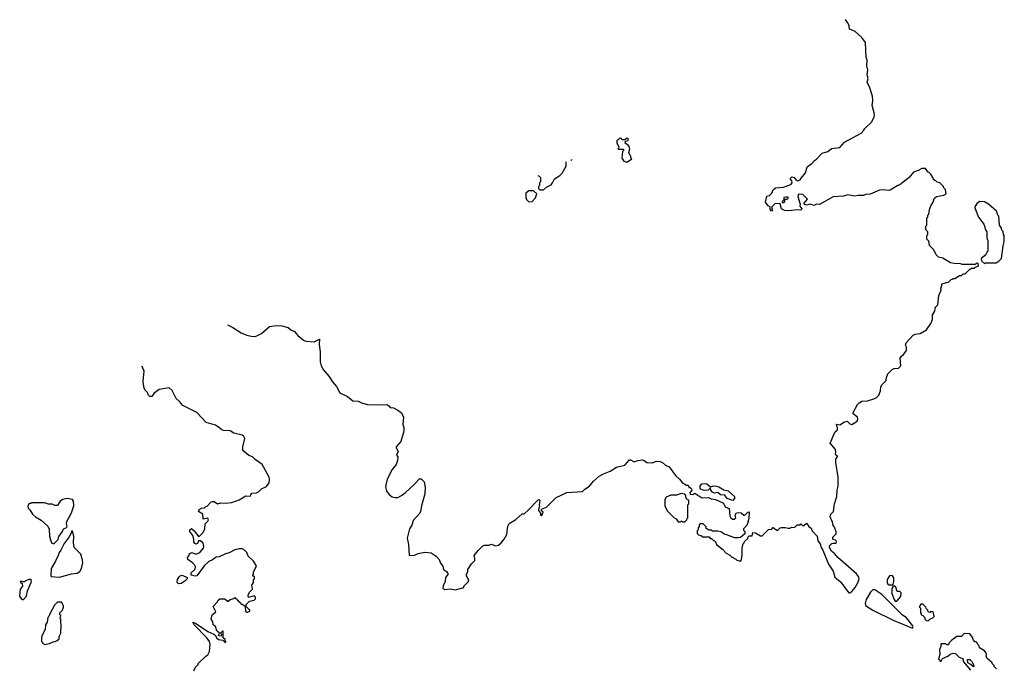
# Model space of a CAD drawing. Extents: x 2239781 to 2394849, y 665654 to 770575.
# Tile 48 of 147: x 2287953 to 2298630, y 741585 to 748604. Entities that reach past the tile are written whole.
import ezdxf

# ---------------------------------------------------------------- set-up
doc = ezdxf.new("R2010")
doc.units = 0

msp = doc.modelspace()

# ---------------------------------------------------------------- linework, layer by layer
at = {"layer": '0CON10XD'}
for points in [[(2297276, 746756), (2297175, 746712), (2297125, 746708), (2297102, 746698), (2297045, 746698), (2297005, 746690), (2296935, 746707), (2296885, 746690), (2296775, 746683), (2296625, 746602), (2296595, 746606), (2296565, 746591), (2296525, 746603), (2296485, 746593), (2296460, 746605), (2296460, 746615), (2296497, 746657), (2296445, 746709), (2296405, 746713), (2296394, 746706), (2296392, 746688), (2296418, 746605), (2296413, 746583), (2296433, 746555), (2296432, 746545), (2296425, 746540), (2296385, 746544), (2296295, 746532), (2296245, 746536), (2296214, 746554), (2296198, 746608), (2296145, 746610), (2296110, 746575), (2296110, 746555), (2296118, 746542), (2296105, 746530), (2296090, 746545), (2296090, 746575), (2296070, 746585), (2296040, 746625), (2296055, 746690), (2296085, 746700), (2296110, 746725), (2296125, 746760), (2296148, 746782), (2296235, 746790), (2296315, 746818), (2296330, 746835), (2296327, 746857), (2296312, 746875), (2296312, 746885), (2296325, 746902), (2296352, 746895), (2296374, 746864), (2296387, 746857), (2296415, 746867), (2296429, 746885), (2296473, 746945), (2296491, 747009), (2296542, 747045), (2296571, 747079), (2296595, 747092), (2296655, 747158), (2296715, 747176), (2296755, 747208), (2296845, 747220), (2296897, 747275), (2297078, 747375), (2297108, 747405), (2297118, 747425), (2297193, 747497), (2297219, 747551), (2297223, 747565), (2297219, 747595), (2297197, 747675), (2297206, 747725), (2297200, 747775), (2297172, 747865), (2297142, 747925), (2297152, 747965), (2297142, 748005), (2297150, 748055), (2297138, 748105), (2297142, 748165), (2297132, 748195), (2297126, 748356), (2297085, 748412), (2297012, 748475), (2296951, 748501), (2296949, 748539), (2296928, 748575), (2296908, 748604)], [(2294545, 747062), (2294590, 747095), (2294580, 747105), (2294580, 747125), (2294572, 747132), (2294560, 747165), (2294568, 747205), (2294558, 747235), (2294520, 747265), (2294522, 747288), (2294550, 747295), (2294550, 747315), (2294545, 747320), (2294533, 747317), (2294515, 747300), (2294485, 747300), (2294480, 747315), (2294465, 747320), (2294428, 747292), (2294427, 747265), (2294450, 747225), (2294448, 747212), (2294440, 747205), (2294445, 747200), (2294500, 747200), (2294500, 747185), (2294490, 747175), (2294484, 747104), (2294505, 747072), (2294523, 747063), (2294545, 747062)], [(2293572, 746914), (2293588, 746908), (2293600, 746895), (2293600, 746845), (2293590, 746835), (2293590, 746805), (2293580, 746795), (2293580, 746775), (2293595, 746760), (2293635, 746760), (2293665, 746790), (2293718, 746815), (2293732, 746835), (2293751, 746879), (2293810, 746915), (2293835, 746940), (2293880, 747015), (2293880, 747062)], [(2293931, 747086), (2293935, 747080), (2293940, 747085), (2293939, 747090)], [(2290205, 745296), (2290265, 745269), (2290355, 745211), (2290416, 745186), (2290464, 745174), (2290505, 745171), (2290525, 745176), (2290575, 745201), (2290662, 745278), (2290735, 745289), (2290795, 745286), (2290865, 745266), (2290895, 745243), (2290935, 745224), (2290971, 745181), (2291032, 745132), (2291055, 745121), (2291146, 745114), (2291205, 745140), (2291199, 745085), (2291210, 745005), (2291213, 744895), (2291224, 744854), (2291243, 744813), (2291305, 744742), (2291345, 744678), (2291387, 744627), (2291425, 744560), (2291509, 744519), (2291565, 744473), (2291625, 744470), (2291660, 744450), (2291725, 744432), (2291885, 744429), (2291935, 744434), (2291955, 744420), (2291969, 744399), (2292006, 744396), (2292055, 744373), (2292095, 744342), (2292116, 744295), (2292108, 744215), (2292117, 744185), (2292117, 744155), (2292115, 744130), (2292088, 744032), (2292036, 743975), (2292034, 743965), (2292059, 743925), (2292040, 743885), (2292054, 743865), (2292051, 743825), (2292035, 743784), (2291992, 743728), (2291938, 743625), (2291919, 743545), (2291930, 743495), (2291959, 743459), (2291994, 743434), (2292025, 743424), (2292055, 743427), (2292095, 743447), (2292132, 743475), (2292230, 743565), (2292287, 743627), (2292307, 743627), (2292338, 743595), (2292351, 743535), (2292346, 743465), (2292310, 743335), (2292301, 743275), (2292291, 743255), (2292220, 743175), (2292206, 743125), (2292180, 743085), (2292156, 742984), (2292171, 742915), (2292175, 742797), (2292235, 742799), (2292275, 742817), (2292345, 742834), (2292414, 742824), (2292469, 742789), (2292502, 742752), (2292515, 742714), (2292541, 742681), (2292549, 742645), (2292583, 742623), (2292600, 742595), (2292571, 742559), (2292568, 742515), (2292545, 742467), (2292543, 742443), (2292565, 742429), (2292625, 742434), (2292675, 742423), (2292760, 742445), (2292770, 742455), (2292770, 742465), (2292815, 742510), (2292822, 742532), (2292798, 742575), (2292798, 742595), (2292812, 742618), (2292812, 742645), (2292853, 742705), (2292888, 742742), (2292890, 742765), (2292880, 742795), (2292925, 742852), (2292975, 742900), (2292993, 742907), (2293045, 742908), (2293065, 742918), (2293115, 742903), (2293145, 742910), (2293175, 742933), (2293208, 742972), (2293237, 743025), (2293248, 743115), (2293260, 743145), (2293335, 743188), (2293403, 743247), (2293425, 743250), (2293465, 743283), (2293575, 743400), (2293585, 743402), (2293592, 743395), (2293587, 743345), (2293590, 743325), (2293583, 743317), (2293580, 743285), (2293600, 743255), (2293602, 743232), (2293615, 743230), (2293630, 743265), (2293612, 743282), (2293612, 743298), (2293665, 743322), (2293770, 743425), (2293885, 743478), (2294055, 743490), (2294080, 743515), (2294133, 743547), (2294177, 743603), (2294238, 743655), (2294285, 743683), (2294355, 743710), (2294425, 743754), (2294515, 743777), (2294565, 743833), (2294575, 743833), (2294615, 743811), (2294655, 743826), (2294705, 743833), (2294726, 743826), (2294755, 743804), (2294815, 743801), (2294855, 743820), (2294897, 743817), (2294925, 743805), (2294955, 743774), (2294996, 743756), (2295063, 743663), (2295108, 743625), (2295137, 743587), (2295185, 743560), (2295198, 743558), (2295208, 743548), (2295210, 743535), (2295225, 743532), (2295239, 743519), (2295242, 743505), (2295220, 743475), (2295225, 743460), (2295252, 743458), (2295275, 743472), (2295351, 743421), (2295422, 743425), (2295451, 743411), (2295500, 743405), (2295585, 743365), (2295603, 743323), (2295646, 743305), (2295652, 743225), (2295665, 743205), (2295682, 743192), (2295699, 743191), (2295720, 743205), (2295712, 743235), (2295725, 743258), (2295745, 743262), (2295775, 743258), (2295804, 743234), (2295815, 743234), (2295848, 743265), (2295865, 743270), (2295861, 743199), (2295842, 743128), (2295802, 743085), (2295803, 743073), (2295818, 743055), (2295818, 743032), (2295768, 742992), (2295745, 742988), (2295708, 742988), (2295618, 743022), (2295600, 743025), (2295555, 743052), (2295525, 743060), (2295465, 743060), (2295455, 743070), (2295425, 743070), (2295392, 743092), (2295398, 743108), (2295365, 743140), (2295335, 743140), (2295322, 743128), (2295320, 743105), (2295310, 743095), (2295310, 743075), (2295300, 743065), (2295300, 743035), (2295315, 743020), (2295345, 743010), (2295355, 743000), (2295428, 742998), (2295442, 742982), (2295455, 742980), (2295475, 742960), (2295485, 742960), (2295500, 742945), (2295510, 742915), (2295576, 742866), (2295615, 742822), (2295655, 742800), (2295675, 742780), (2295685, 742780), (2295700, 742765), (2295715, 742760), (2295730, 742745), (2295755, 742738), (2295775, 742740), (2295788, 742795), (2295788, 742875), (2295798, 742922), (2295810, 742935), (2295812, 742948), (2295848, 742982), (2295852, 742998), (2295862, 743008), (2295895, 743010), (2295903, 743047), (2295932, 743042), (2295985, 743010), (2296005, 743010), (2296061, 743069), (2296073, 743077), (2296108, 743082), (2296115, 743100), (2296125, 743100), (2296163, 743073), (2296175, 743072), (2296200, 743095), (2296215, 743100), (2296255, 743101), (2296285, 743092), (2296305, 743092), (2296325, 743102), (2296355, 743100), (2296385, 743130), (2296415, 743130), (2296425, 743140), (2296442, 743122), (2296455, 743120), (2296485, 743147), (2296511, 743111), (2296535, 743092), (2296548, 743065), (2296600, 743005), (2296607, 742955), (2296633, 742923), (2296643, 742883), (2296663, 742853), (2296724, 742704), (2296773, 742627), (2296793, 742563), (2296855, 742511), (2296945, 742393), (2296955, 742393), (2296975, 742405), (2297011, 742449), (2297040, 742500), (2297055, 742545), (2297050, 742570), (2297029, 742599), (2296825, 742775), (2296793, 742813), (2296756, 742845), (2296734, 742885), (2296735, 742900), (2296760, 742925), (2296775, 742932), (2296805, 742930), (2296812, 742945), (2296805, 742960), (2296770, 742975), (2296770, 742995), (2296805, 743030), (2296807, 743053), (2296788, 743105), (2296773, 743123), (2296767, 743157), (2296740, 743215), (2296750, 743245), (2296778, 743275), (2296787, 743355), (2296813, 743435), (2296817, 743505), (2296827, 743547), (2296830, 743645), (2296804, 743805), (2296803, 743845), (2296822, 743865), (2296822, 743875), (2296804, 743884), (2296798, 743895), (2296802, 743915), (2296798, 743945), (2296743, 744015), (2296792, 744135), (2296822, 744158), (2296822, 744182), (2296810, 744215), (2296815, 744220), (2296847, 744213), (2296896, 744244), (2296925, 744252), (2296954, 744224), (2296975, 744218), (2297035, 744253), (2297040, 744275), (2297037, 744297), (2296992, 744332), (2296990, 744345), (2297037, 744433), (2297057, 744453), (2297085, 744468), (2297145, 744472), (2297217, 744493), (2297240, 744505), (2297270, 744535), (2297287, 744583), (2297292, 744625), (2297305, 744650), (2297350, 744695), (2297353, 744727), (2297368, 744765), (2297415, 744812), (2297435, 744822), (2297482, 744828), (2297507, 744853), (2297502, 744935), (2297514, 744956), (2297536, 744974), (2297562, 745008), (2297568, 745025), (2297568, 745055), (2297560, 745075), (2297565, 745100), (2297640, 745185), (2297664, 745196), (2297716, 745204), (2297786, 745244), (2297835, 745310), (2297850, 745355), (2297853, 745405), (2297878, 745445), (2297883, 745487), (2297895, 745500), (2297908, 745515), (2297920, 745615), (2297947, 745673), (2297942, 745685), (2297955, 745740), (2298027, 745763), (2298052, 745788), (2298065, 745790), (2298075, 745800), (2298095, 745800), (2298145, 745830), (2298165, 745830), (2298185, 745850), (2298205, 745850), (2298255, 745900), (2298265, 745900), (2298275, 745910), (2298305, 745910), (2298312, 745918), (2298350, 745935), (2298345, 745960), (2298325, 745960), (2298315, 745950), (2298175, 745950), (2298155, 745958), (2298085, 745960), (2298048, 745968), (2297965, 746018), (2297915, 746030), (2297890, 746055), (2297865, 746110), (2297820, 746155), (2297810, 746205), (2297790, 746225), (2297790, 746265), (2297800, 746275), (2297800, 746305), (2297783, 746323), (2297780, 746335), (2297780, 746365), (2297790, 746375), (2297790, 746455), (2297800, 746465), (2297800, 746485), (2297810, 746495), (2297820, 746545), (2297838, 746592), (2297860, 746625), (2297868, 746665), (2297895, 746688), (2297975, 746702), (2298000, 746715), (2297992, 746762), (2297970, 746785), (2297970, 746795), (2297930, 746835), (2297903, 746843), (2297888, 746858), (2297875, 746860), (2297862, 746872), (2297860, 746885), (2297835, 746930), (2297817, 746947), (2297805, 746950), (2297775, 746990), (2297735, 746992), (2297695, 746968), (2297647, 746953), (2297598, 746895), (2297535, 746842), (2297496, 746814), (2297475, 746807), (2297394, 746756), (2297375, 746751), (2297315, 746761), (2297276, 746756)], [(2293505, 746630), (2293547, 746673), (2293560, 746715), (2293525, 746750), (2293475, 746750), (2293440, 746725), (2293442, 746678), (2293450, 746655), (2293472, 746632), (2293505, 746630)], [(2296222, 746622), (2296235, 746623), (2296250, 746635), (2296252, 746658), (2296275, 746660), (2296285, 746670), (2296285, 746680), (2296265, 746682), (2296240, 746675), (2296238, 746652), (2296220, 746635), (2296222, 746622)], [(2298415, 745960), (2298425, 745970), (2298545, 745970), (2298555, 745980), (2298565, 745980), (2298600, 746015), (2298618, 746152), (2298630, 746195), (2298630, 746265), (2298620, 746275), (2298617, 746307), (2298603, 746323), (2298600, 746345), (2298578, 746378), (2298570, 746475), (2298560, 746485), (2298545, 746530), (2298460, 746605), (2298415, 746628), (2298365, 746632), (2298334, 746616), (2298310, 746575), (2298310, 746565), (2298350, 746465), (2298407, 746387), (2298428, 746318), (2298440, 746305), (2298440, 746245), (2298443, 746223), (2298450, 746215), (2298450, 746095), (2298440, 746085), (2298430, 746055), (2298380, 746015), (2298382, 745992), (2298415, 745960)], [(2289843, 741547), (2289860, 741585), (2289890, 741615), (2289890, 741625), (2289970, 741705), (2289995, 741720), (2290010, 741755), (2290020, 741835), (2290012, 741865), (2289984, 741905), (2289845, 742046), (2289830, 742075), (2289860, 742065), (2289995, 741974), (2290060, 741945), (2290078, 741928), (2290088, 741905), (2290108, 741885), (2290155, 741880), (2290185, 741850), (2290190, 741865), (2290182, 741872), (2290180, 741885), (2290160, 741905), (2290160, 741975), (2290153, 741977), (2290130, 741955), (2290140, 741945), (2290138, 741922), (2290110, 741925), (2290120, 741955), (2290092, 741982), (2290076, 742026), (2290052, 742045), (2290048, 742078), (2290030, 742105), (2290040, 742155), (2290080, 742185), (2290050, 742245), (2290095, 742290), (2290108, 742315), (2290125, 742328), (2290177, 742327), (2290205, 742300), (2290215, 742300), (2290235, 742320), (2290275, 742330), (2290285, 742340), (2290292, 742332), (2290308, 742328), (2290310, 742315), (2290335, 742290), (2290345, 742290), (2290355, 742270), (2290365, 742270), (2290398, 742248), (2290403, 742193), (2290413, 742183), (2290425, 742182), (2290450, 742195), (2290450, 742205), (2290410, 742245), (2290410, 742265), (2290425, 742280), (2290445, 742300), (2290497, 742313), (2290512, 742328), (2290510, 742345), (2290495, 742358), (2290435, 742340), (2290430, 742365), (2290445, 742400), (2290477, 742433), (2290470, 742475), (2290490, 742505), (2290490, 742535), (2290500, 742545), (2290498, 742568), (2290482, 742572), (2290480, 742585), (2290490, 742595), (2290490, 742615), (2290520, 742685), (2290488, 742735), (2290431, 742791), (2290415, 742830), (2290385, 742860), (2290365, 742868), (2290335, 742868), (2290285, 742857), (2290226, 742824), (2290184, 742816), (2290115, 742782), (2290085, 742778), (2290045, 742748), (2290005, 742730), (2289954, 742686), (2289875, 742577), (2289855, 742573), (2289812, 742582), (2289813, 742607), (2289855, 742650), (2289860, 742675), (2289850, 742695), (2289828, 742718), (2289778, 742755), (2289772, 742775), (2289790, 742795), (2289795, 742820), (2289825, 742828), (2289865, 742810), (2289905, 742830), (2289948, 742875), (2289951, 742895), (2289942, 742932), (2289915, 742957), (2289894, 742956), (2289880, 742925), (2289865, 742920), (2289852, 742925), (2289842, 742945), (2289842, 742975), (2289830, 743015), (2289798, 743055), (2289798, 743075), (2289815, 743088), (2289845, 743063), (2289895, 743000), (2289944, 743045), (2289960, 743085), (2289965, 743140), (2289995, 743170), (2290000, 743185), (2289995, 743200), (2289942, 743192), (2289940, 743245), (2289894, 743274), (2289900, 743295), (2289925, 743310), (2289958, 743312), (2289972, 743328), (2289985, 743330), (2290025, 743373), (2290045, 743383), (2290061, 743381), (2290097, 743357), (2290135, 743366), (2290185, 743363), (2290255, 743372), (2290335, 743401), (2290405, 743442), (2290455, 743440), (2290458, 743455), (2290469, 743471), (2290520, 743475), (2290543, 743487), (2290575, 743520), (2290630, 743545), (2290657, 743585), (2290662, 743615), (2290658, 743645), (2290582, 743782), (2290506, 743836), (2290478, 743865), (2290439, 743879), (2290373, 743933), (2290372, 743975), (2290393, 744065), (2290383, 744085), (2290365, 744100), (2290275, 744124), (2290235, 744148), (2290162, 744152), (2290145, 744157), (2290122, 744175), (2290075, 744208), (2289975, 744239), (2289875, 744346), (2289722, 744422), (2289685, 744467), (2289649, 744499), (2289606, 744586), (2289573, 744613), (2289465, 744596), (2289408, 744552), (2289385, 744520), (2289365, 744520), (2289351, 744535), (2289339, 744565), (2289311, 744591), (2289299, 744625), (2289292, 744685), (2289304, 744795), (2289283, 744845), (2289284, 744854)], [(2295685, 743393), (2295625, 743414), (2295600, 743450), (2295553, 743455), (2295525, 743478), (2295486, 743474), (2295465, 743482), (2295448, 743505), (2295445, 743530), (2295420, 743505), (2295375, 743501), (2295340, 743515), (2295332, 743525), (2295332, 743548), (2295350, 743575), (2295385, 743578), (2295405, 743572), (2295445, 743540), (2295475, 743550), (2295509, 743549), (2295535, 743540), (2295588, 743508), (2295635, 743499), (2295706, 743435), (2295706, 743415), (2295685, 743393)], [(2295165, 743160), (2295188, 743182), (2295192, 743198), (2295200, 743205), (2295200, 743345), (2295210, 743355), (2295210, 743395), (2295195, 743400), (2295180, 743415), (2295178, 743448), (2295165, 743460), (2295125, 743468), (2295075, 743450), (2295015, 743450), (2294965, 743430), (2294950, 743405), (2294950, 743335), (2294975, 743280), (2295050, 743205), (2295070, 743195), (2295095, 743160), (2295115, 743160), (2295125, 743170), (2295135, 743170), (2295145, 743160), (2295165, 743160)], [(2288325, 742922), (2288369, 742971), (2288379, 743001), (2288418, 743055), (2288430, 743085), (2288465, 743100), (2288469, 743115), (2288461, 743145), (2288466, 743165), (2288515, 743258), (2288541, 743335), (2288537, 743385), (2288525, 743404), (2288465, 743414), (2288420, 743405), (2288392, 743385), (2288365, 743338), (2288335, 743338), (2288305, 743352), (2288265, 743353), (2288223, 743367), (2288085, 743368), (2288075, 743360), (2288055, 743360), (2288040, 743335), (2288045, 743310), (2288065, 743290), (2288092, 743245), (2288124, 743214), (2288185, 743178), (2288260, 743115), (2288272, 743082), (2288278, 743005), (2288288, 742965), (2288300, 742935), (2288325, 742922)], [(2288385, 742562), (2288515, 742598), (2288576, 742604), (2288606, 742624), (2288622, 742655), (2288637, 742717), (2288636, 742746), (2288615, 742810), (2288543, 742883), (2288538, 742935), (2288540, 743005), (2288525, 743060), (2288515, 743060), (2288512, 743038), (2288491, 742999), (2288435, 742928), (2288401, 742855), (2288382, 742828), (2288372, 742795), (2288343, 742737), (2288294, 742655), (2288290, 742575), (2288295, 742570), (2288385, 742562)], [(2289675, 742488), (2289660, 742505), (2289664, 742536), (2289685, 742568), (2289695, 742578), (2289715, 742582), (2289768, 742558), (2289770, 742545), (2289743, 742517), (2289705, 742493), (2289675, 742488)], [(2297415, 742478), (2297424, 742486), (2297432, 742515), (2297433, 742555), (2297418, 742575), (2297395, 742580), (2297384, 742575), (2297361, 742535), (2297359, 742505), (2297367, 742487), (2297378, 742478), (2297415, 742478)], [(2287995, 742320), (2288028, 742355), (2288038, 742415), (2288077, 742503), (2288080, 742525), (2288065, 742540), (2288018, 742522), (2288005, 742510), (2287975, 742510), (2287965, 742520), (2287960, 742515), (2287962, 742502), (2287980, 742495), (2287982, 742465), (2287958, 742432), (2287953, 742355), (2287971, 742331), (2287985, 742320), (2287995, 742320)], [(2297465, 742300), (2297508, 742352), (2297512, 742392), (2297497, 742407), (2297470, 742405), (2297454, 742454), (2297435, 742468), (2297422, 742458), (2297412, 742438), (2297411, 742385), (2297435, 742318), (2297445, 742302), (2297465, 742300)], [(2297635, 742010), (2297642, 742025), (2297638, 742035), (2297570, 742120), (2297524, 742155), (2297303, 742373), (2297225, 742424), (2297205, 742423), (2297180, 742400), (2297131, 742319), (2297120, 742275), (2297125, 742255), (2297203, 742203), (2297426, 742096), (2297635, 742010)], [(2288225, 741832), (2288275, 741842), (2288315, 741862), (2288337, 741863), (2288360, 741875), (2288380, 741895), (2288383, 741917), (2288400, 741955), (2288398, 741995), (2288402, 742005), (2288398, 742105), (2288392, 742115), (2288398, 742145), (2288390, 742155), (2288390, 742175), (2288417, 742203), (2288430, 742235), (2288430, 742255), (2288422, 742262), (2288418, 742278), (2288405, 742290), (2288365, 742290), (2288332, 742258), (2288280, 742165), (2288270, 742135), (2288260, 742125), (2288250, 742075), (2288233, 742047), (2288228, 741995), (2288192, 741925), (2288188, 741895), (2288190, 741865), (2288200, 741855), (2288200, 741845), (2288225, 741832)], [(2297805, 742090), (2297822, 742108), (2297855, 742120), (2297870, 742135), (2297860, 742185), (2297835, 742190), (2297825, 742180), (2297812, 742182), (2297802, 742192), (2297800, 742205), (2297782, 742222), (2297780, 742235), (2297748, 742268), (2297725, 742270), (2297710, 742245), (2297710, 742235), (2297720, 742225), (2297720, 742175), (2297730, 742165), (2297730, 742155), (2297748, 742148), (2297770, 742125), (2297770, 742105), (2297782, 742092), (2297805, 742090)], [(2298547, 741567), (2298520, 741595), (2298520, 741605), (2298500, 741625), (2298500, 741635), (2298440, 741685), (2298432, 741705), (2298438, 741725), (2298430, 741745), (2298415, 741762), (2298360, 741795), (2298357, 741817), (2298342, 741832), (2298335, 741850), (2298325, 741860), (2298312, 741862), (2298295, 741880), (2298280, 741915), (2298255, 741948), (2298195, 741950), (2298165, 741920), (2298115, 741920), (2298061, 741879), (2298030, 741845), (2298025, 741830), (2298005, 741830), (2297995, 741840), (2297945, 741840), (2297940, 741835), (2297940, 741805), (2297927, 741783), (2297930, 741725), (2297918, 741675), (2297935, 741650), (2297945, 741650), (2297961, 741679), (2298018, 741705), (2298043, 741727), (2298075, 741738), (2298100, 741735), (2298140, 741695), (2298188, 741678), (2298182, 741668), (2298187, 741645), (2298263, 741553)], [(2298295, 741590), (2298267, 741617), (2298234, 741634), (2298232, 741668), (2298255, 741668), (2298279, 741649), (2298297, 741617), (2298300, 741595), (2298295, 741590)]]:
    msp.add_lwpolyline(points, dxfattribs=at)

doc.saveas('drawing.dxf')
